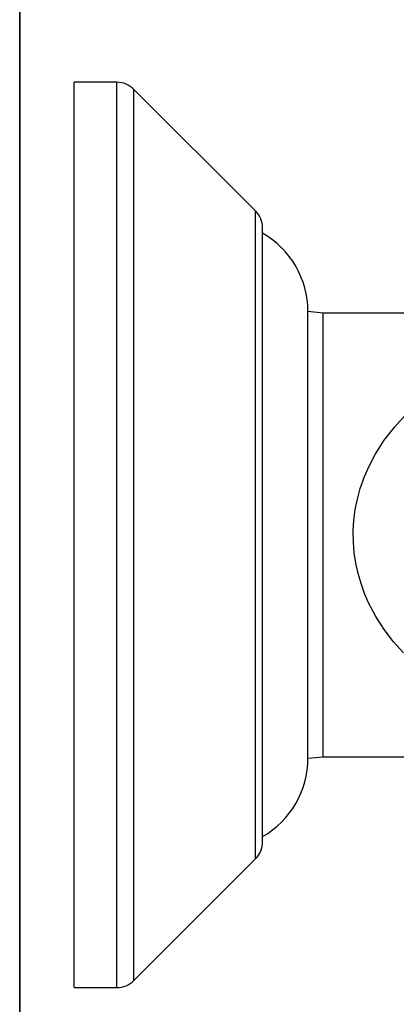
# Model space of a CAD drawing. Header units: millimetres. Extents: x -109 to 627, y -178 to 173.
# Tile 20 of 178: x -10.9181 to -10.8931, y 30.5633 to 30.6285. Entities that reach past the tile are written whole.
import ezdxf

# ---------------------------------------------------------------- set-up
doc = ezdxf.new("R2010")
doc.units = ezdxf.units.MM
doc.layers.add('ARQ - ALVENARIA - OSSO', color=2, linetype='Continuous', lineweight=35)
doc.layers.add('O - MOBILIÁRIO', color=8, linetype='Continuous')
doc.styles.add('GULIM', font='Gulim.ttf')
doc.dimstyles.new('GULIM-100', dxfattribs={"dimtxt": 0.1, "dimasz": 0.05, "dimexe": 0.2, "dimexo": 0, "dimgap": 0.025, "dimtad": 1, "dimdec": 0, "dimlfac": 100, "dimzin": 12, "dimdsep": 46, "dimtxsty": 'GULIM', "dimblk": 'OPEN30', "dimcen": 0, "dimclrd": 152, "dimclre": 152, "dimclrt": 152, "dimaunit": 1, "dimadec": 0, "dimazin": 0, "dimtfac": 1.875, "dimtdec": 0, "dimtmove": 2, "dimatfit": 3, "dimldrblk": 'OPEN30', "dimfxl": 0, "dimtolj": 1, "dimtzin": 12, "dimlwd": -1, "dimarcsym": 0})

# ---------------------------------------------------------------- blocks, each defined once
blk = doc.blocks.new('_Open30')
at = {"color": 0, "linetype": 'ByBlock', "lineweight": -2}
for p, q in [((-1, 0.26794919), (0, 0)), ((0, 0), (-1, -0.26794919)), ((0, 0), (-1, 0))]:
    blk.add_line(p, q, dxfattribs=at)
blk = doc.blocks.new('*D771')
at = {"color": 152, "lineweight": -2, "transparency": 16777216}
for p, q in [((-10.91807430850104, 30.83202508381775), (-10.28253092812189, 30.83202508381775)), ((-10.91807430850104, 29.28242646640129), (-10.28253092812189, 29.28242646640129))]:
    blk.add_line(p, q, dxfattribs=at)
at = {"color": 152, "transparency": 16777216}
blk.add_line((-10.48253092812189, 29.33242646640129), (-10.48253092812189, 30.78202508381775), dxfattribs=at)
at = {"layer": 'Defpoints', "color": 0, "transparency": 16777216}
for p in [(-10.91807430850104, 30.83202508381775), (-10.48253092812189, 30.83202508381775), (-10.91807430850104, 29.28242646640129)]:
    blk.add_point(p, dxfattribs=at)
at = {"color": 152, "transparency": 16777216, "xscale": 0.05, "yscale": 0.05, "zscale": 0.05}
for p, rotation in [((-10.48253092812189, 30.83202508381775), 90), ((-10.48253092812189, 29.28242646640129), 270)]:
    blk.add_blockref('_Open30', p, dxfattribs=dict(at, rotation=rotation))
at = {"color": 152, "transparency": 16777216, "insert": (-10.55892906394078, 30.05722577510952), "char_height": 0.1, "attachment_point": 5, "rotation": 90, "style": 'GULIM'}
blk.add_mtext('\\A1;155', dxfattribs=at)

msp = doc.modelspace()

# ---------------------------------------------------------------- linework, layer by layer
at = {"layer": 'ARQ - ALVENARIA - OSSO'}
msp.add_line((-10.91807430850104, 29.28242646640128), (-10.91807430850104, 30.83202508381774), dxfattribs=at)
at = {"layer": 'O - MOBILIÁRIO'}
for p, q in [((-10.91163450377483, 30.62436933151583, 1.982423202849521e-05), (-10.91447410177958, 30.62436931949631, 1.982423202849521e-05)), ((-10.91447410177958, 30.56436931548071, 1.982423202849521e-05), (-10.91447410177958, 30.62436931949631, 1.982423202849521e-05)), ((-10.91163450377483, 30.56436930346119, 1.982423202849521e-05), (-10.91163450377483, 30.62436933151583, 1.982423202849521e-05)), ((-10.91050545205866, 30.5648379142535, 1.982423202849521e-05), (-10.9105054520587, 30.62390072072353, 1.982423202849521e-05)), ((-10.90244267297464, 30.61583808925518, 1.982423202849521e-05), (-10.9105054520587, 30.62390072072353, 1.982423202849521e-05)), ((-10.90244267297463, 30.57290054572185, 1.982423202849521e-05), (-10.90244267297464, 30.61583808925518, 1.982423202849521e-05)), ((-10.90197399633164, 30.5740320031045, 1.982423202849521e-05), (-10.90197399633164, 30.61470663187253, 1.982423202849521e-05)), ((-10.89897408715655, 30.57956551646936, 1.982423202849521e-05), (-10.89897408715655, 30.60917311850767, 1.982423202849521e-05)), ((-10.89797407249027, 30.60906932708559, 1.982423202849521e-05), (-10.89897408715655, 30.60917311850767, 1.982423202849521e-05)), ((-10.89797407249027, 30.57966930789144, 1.982423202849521e-05), (-10.89797407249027, 30.60906932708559, 1.982423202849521e-05)), ((-10.85518440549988, 30.60906932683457, 1.982423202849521e-05), (-10.89797407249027, 30.60906932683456, 1.982423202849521e-05)), ((-10.89897408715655, 30.57956551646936, 1.982423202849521e-05), (-10.89797407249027, 30.57966930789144, 1.982423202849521e-05)), ((-10.89797407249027, 30.57966930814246, 1.982423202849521e-05), (-10.85518440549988, 30.57966930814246, 1.982423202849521e-05)), ((-10.91050545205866, 30.5648379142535, 1.982423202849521e-05), (-10.90244267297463, 30.57290054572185, 1.982423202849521e-05)), ((-10.91447410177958, 30.56436931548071, 1.982423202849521e-05), (-10.91163450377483, 30.56436930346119, 1.982423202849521e-05))]:
    msp.add_line(p, q, dxfattribs=at)
msp.add_polyline3d([(-10.89263320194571, 30.58654426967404, 1.982423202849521e-05), (-10.89329753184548, 30.58728786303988, 1.982423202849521e-05), (-10.89391250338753, 30.58809224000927, 1.982423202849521e-05), (-10.89446701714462, 30.58895427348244, 1.982423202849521e-05), (-10.89494997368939, 30.58987083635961, 1.982423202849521e-05), (-10.89521994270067, 30.59049454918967, 1.982423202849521e-05), (-10.89545378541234, 30.59114255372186, 1.982423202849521e-05), (-10.89564815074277, 30.59180999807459, 1.982423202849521e-05), (-10.89579968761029, 30.59249203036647, 1.982423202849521e-05), (-10.89590504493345, 30.59318379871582, 1.982423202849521e-05), (-10.89596254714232, 30.59389749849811, 1.982423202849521e-05), (-10.89596995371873, 30.59461717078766, 1.982423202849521e-05), (-10.89592766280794, 30.59533510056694, 1.982423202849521e-05), (-10.89583607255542, 30.596043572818, 1.982423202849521e-05), (-10.89571762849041, 30.59664738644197, 1.982423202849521e-05), (-10.89550123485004, 30.59745046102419, 1.982423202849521e-05), (-10.89522531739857, 30.59822972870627, 1.982423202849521e-05), (-10.89489626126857, 30.59897913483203, 1.982423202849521e-05), (-10.89452045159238, 30.59969262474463, 1.982423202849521e-05), (-10.89391064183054, 30.60064980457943, 1.982423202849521e-05), (-10.89322461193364, 30.60153802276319, 1.982423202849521e-05), (-10.89247504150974, 30.60235579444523, 1.982423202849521e-05)], dxfattribs=at)
for centre, radius, start, end in [((-10.91163680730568, 30.62276933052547, 1.982423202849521e-05), 0.001600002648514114, 45.00088500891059, 89.91751098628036), ((-10.90357409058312, 30.61470663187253, 1.982423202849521e-05), 0.001600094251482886, 0, 45.00100707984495), ((-10.90497413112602, 30.60917311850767, 1.982423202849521e-05), 0.006000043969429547, 0, 59.99875609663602), ((-10.90497413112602, 30.57956551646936, 1.982423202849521e-05), 0.006000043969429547, 300.001243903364, 0), ((-10.90357409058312, 30.5740320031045, 1.982423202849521e-05), 0.001600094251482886, 314.998992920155, 0), ((-10.91163680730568, 30.56596930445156, 1.982423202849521e-05), 0.001600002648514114, 270.0824890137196, 314.9991149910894)]:
    msp.add_arc(centre, radius, start, end, dxfattribs=at)

# ---------------------------------------------------------------- dimensions: what is measured, and where the dimension line sits
dim = msp.add_linear_dim(base=(-10.48253092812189, 30.83202508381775), p1=(-10.91807430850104, 29.28242646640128), p2=(-10.91807430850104, 30.83202508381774), angle=90, dimstyle='GULIM-100')
dim.commit()
dim.dimension.update_dxf_attribs({"geometry": '*D771', "text_midpoint": (-10.55892906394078, 30.05722577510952)})

doc.saveas('drawing.dxf')
